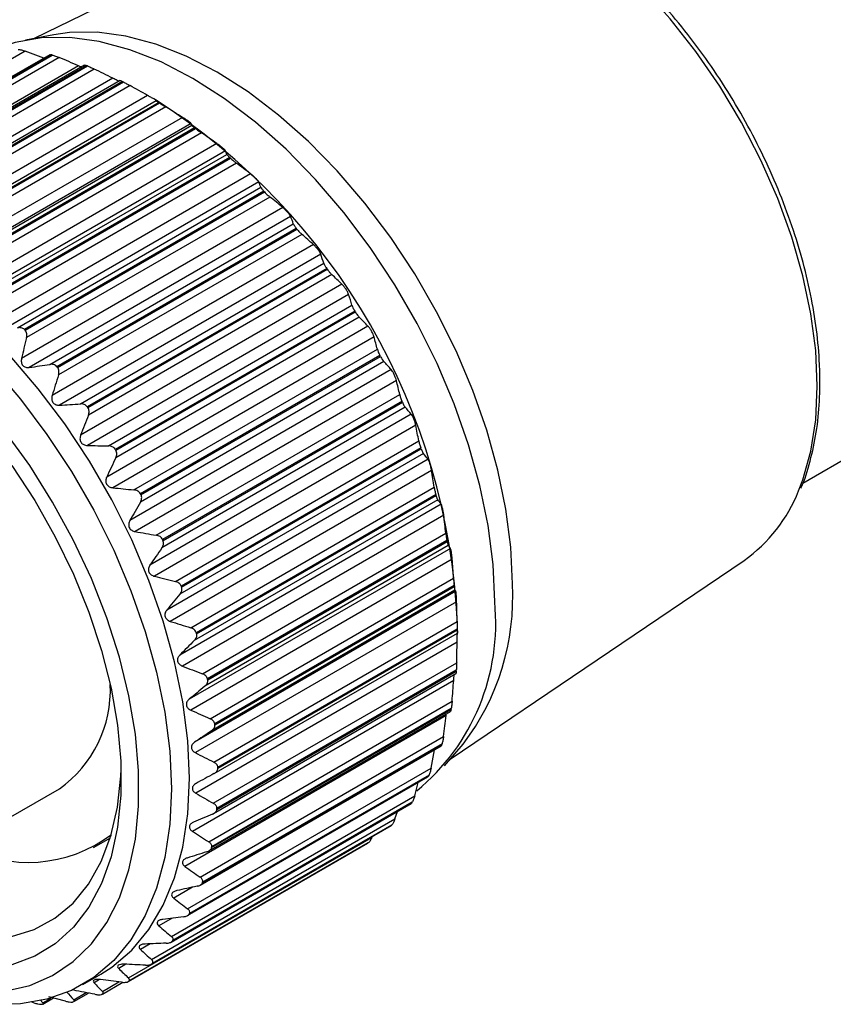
# Model space of a CAD drawing. Header units: millimetres. Extents: x 13 to 546, y 13 to 419.
# Tile 16 of 19: x 400 to 423, y 295 to 323. Entities that reach past the tile are written whole.
import ezdxf

# ---------------------------------------------------------------- set-up
doc = ezdxf.new("R2010")
doc.units = ezdxf.units.MM
doc.header["$LTSCALE"] = 2

msp = doc.modelspace()

# ---------------------------------------------------------------- linework, layer by layer
for p, q in [((409.626, 327.013), (400.413, 322.529)), ((400.978, 322.635), (400.161, 322.481)), ((400.149, 322.16), (393.118, 318.1)), ((400.856, 322.058), (393.898, 318.041)), ((400.91, 322.054), (393.994, 318.062)), ((394.015, 318.057), (400.93, 322.049)), ((400.689, 321.962), (400.149, 322.16)), ((401.131, 321.977), (394.1, 317.918)), ((401.691, 321.736), (394.143, 317.378)), ((401.864, 321.759), (394.882, 317.728)), ((401.926, 321.742), (395.01, 317.75)), ((395.031, 317.742), (401.947, 321.734)), ((402.145, 321.645), (395.113, 317.586)), ((402.681, 321.379), (395.133, 317.021)), ((402.893, 321.315), (395.886, 317.27)), ((402.962, 321.282), (396.047, 317.29)), ((396.068, 317.279), (402.984, 321.271)), ((403.177, 321.167), (396.145, 317.108)), ((403.686, 320.881), (396.138, 316.524)), ((396.897, 316.674), (403.929, 320.733)), ((404.006, 320.681), (397.09, 316.689)), ((397.112, 316.675), (404.027, 320.667)), ((403.91, 320.753), (403.864, 320.78)), ((404.213, 320.55), (397.182, 316.491)), ((404.692, 320.25), (397.145, 315.893)), ((404.941, 320.074), (397.393, 315.717)), ((397.929, 315.96), (404.961, 320.02)), ((405.043, 319.947), (398.127, 315.954)), ((398.148, 315.938), (405.064, 319.93)), ((405.241, 319.801), (398.21, 315.742)), ((405.687, 319.494), (398.14, 315.137)), ((405.931, 319.288), (398.383, 314.931)), ((398.943, 315.122), (405.974, 319.182)), ((406.059, 319.088), (399.144, 315.096)), ((399.164, 315.077), (406.08, 319.069)), ((406.248, 318.931), (399.216, 314.872)), ((406.658, 318.622), (399.11, 314.264)), ((406.893, 318.389), (399.346, 314.031)), ((399.925, 314.171), (406.956, 318.23)), ((407.042, 318.117), (400.127, 314.125)), ((400.147, 314.104), (407.062, 318.096)), ((407.219, 317.95), (400.187, 313.891)), ((407.591, 317.645), (400.044, 313.288)), ((407.816, 317.388), (400.268, 313.031)), ((400.862, 313.118), (407.894, 317.177)), ((407.979, 317.046), (401.064, 313.053)), ((401.083, 313.03), (407.998, 317.023)), ((408.142, 316.872), (401.11, 312.813)), ((408.475, 316.577), (400.928, 312.22)), ((408.686, 316.3), (401.138, 311.942)), ((401.743, 311.978), (408.775, 316.037)), ((408.858, 315.888), (401.942, 311.896)), ((401.96, 311.871), (408.875, 315.864)), ((409.005, 315.711), (401.974, 311.652)), ((409.299, 315.431), (401.751, 311.074)), ((409.492, 315.137), (401.945, 310.78)), ((402.556, 310.766), (409.588, 314.825)), ((409.667, 314.66), (402.751, 310.667)), ((402.767, 310.642), (409.682, 314.634)), ((409.797, 314.481), (402.766, 310.422)), ((410.05, 314.223), (402.503, 309.866)), ((410.225, 313.915), (402.677, 309.558)), ((403.29, 309.496), (410.322, 313.556)), ((410.395, 313.376), (403.479, 309.384)), ((403.493, 309.357), (410.409, 313.349)), ((410.721, 312.968), (403.173, 308.61)), ((410.508, 313.199), (403.477, 309.14)), ((422.606, 309.694), (428.315, 312.99)), ((410.874, 312.651), (403.326, 308.294)), ((403.936, 308.187), (410.968, 312.246)), ((411.129, 311.882), (404.097, 307.822)), ((411.033, 312.054), (404.117, 308.062)), ((404.13, 308.035), (411.045, 312.027)), ((411.301, 311.682), (403.754, 307.325)), ((411.43, 311.36), (403.883, 307.003)), ((404.486, 306.854), (411.517, 310.913)), ((411.573, 310.712), (404.657, 306.719)), ((404.667, 306.692), (411.583, 310.684)), ((411.784, 310.382), (404.236, 306.025)), ((411.65, 310.546), (404.619, 306.486)), ((411.888, 310.059), (404.34, 305.702)), ((404.931, 305.516), (411.963, 309.575)), ((412.007, 309.365), (405.092, 305.373)), ((405.1, 305.345), (412.015, 309.337)), ((412.163, 309.085), (404.615, 304.728)), ((412.066, 309.209), (405.034, 305.149)), ((412.24, 308.766), (404.692, 304.409)), ((405.267, 304.189), (412.298, 308.248)), ((412.433, 307.809), (404.885, 303.452)), ((412.371, 307.888), (405.339, 303.829)), ((412.331, 308.033), (405.416, 304.04)), ((405.421, 304.013), (412.336, 308.006)), ((412.482, 307.497), (404.935, 303.14)), ((412.423, 301.725), (420.914, 307.46)), ((405.489, 302.891), (412.52, 306.951)), ((412.539, 306.732), (405.624, 302.739)), ((405.627, 302.713), (412.543, 306.705)), ((412.59, 306.569), (405.042, 302.212)), ((412.561, 306.601), (405.529, 302.542)), ((412.611, 306.269), (405.064, 301.912)), ((405.594, 301.64), (412.625, 305.699)), ((412.634, 305.373), (412.634, 305.64)), ((405.608, 301.31), (412.634, 305.365)), ((412.63, 305.479), (405.714, 301.487)), ((405.715, 301.462), (412.631, 305.454)), ((412.633, 305.373), (412.633, 305.365)), ((412.626, 305.097), (405.078, 300.74)), ((405.58, 300.45), (412.612, 304.509)), ((405.591, 300.153), (412.591, 304.195)), ((405.684, 300.275), (412.6, 304.267)), ((412.601, 304.291), (405.686, 300.299)), ((412.526, 303.998), (404.978, 299.64)), ((405.449, 299.338), (412.48, 303.397)), ((412.312, 302.984), (404.764, 298.627)), ((405.456, 299.076), (412.432, 303.103)), ((405.534, 299.169), (412.45, 303.161)), ((412.454, 303.183), (405.539, 299.191)), ((412.312, 302.984), (412.319, 303.038)), ((405.201, 298.319), (412.233, 302.378)), ((405.268, 298.158), (412.183, 302.15)), ((412.19, 302.17), (405.275, 298.177)), ((412.256, 301.53), (412.798, 302.16)), ((405.205, 298.09), (412.16, 302.105)), ((411.872, 301.464), (411.973, 301.997)), ((404.84, 297.405), (411.872, 301.464)), ((404.84, 297.209), (411.78, 301.215)), ((404.888, 297.254), (411.804, 301.247)), ((411.813, 301.264), (404.897, 297.272)), ((411.402, 300.667), (411.5, 301.054)), ((396.181, 298.007), (401.138, 300.869)), ((404.368, 296.444), (411.295, 300.443)), ((404.371, 296.608), (411.402, 300.667)), ((404.4, 296.471), (411.316, 300.463)), ((411.327, 300.478), (404.411, 296.486)), ((411.316, 300.463), (411.294, 300.444)), ((410.83, 299.998), (410.901, 300.216)), ((403.799, 295.939), (410.83, 299.998)), ((403.792, 295.805), (410.714, 299.801)), ((403.81, 295.818), (410.726, 299.81)), ((410.739, 299.822), (403.823, 295.83)), ((410.726, 299.81), (410.713, 299.803)), ((402.118, 299.171), (402.611, 299.456)), ((403.126, 295.303), (410.041, 299.295)), ((403.132, 295.407), (410.164, 299.466)), ((410.056, 299.304), (403.141, 295.312)), ((410.164, 299.466), (410.173, 299.489)), ((404.985, 298.029), (404.439, 297.714)), ((404.391, 297.132), (404.008, 296.911)), ((403.756, 296.393), (403.475, 296.231)), ((403.06, 295.803), (402.849, 295.682)), ((401.815, 295.221), (402.335, 295.521)), ((402.294, 295.361), (402.137, 295.27)), ((402.379, 295.018), (402.858, 295.295)), ((402.383, 294.945), (402.971, 295.284)), ((400.583, 294.774), (400.655, 294.689)), ((400.655, 294.689), (400.898, 294.829)), ((400.658, 294.654), (400.964, 294.83)), ((401.31, 294.738), (400.832, 294.865)), ((401.55, 294.778), (401.91, 294.985)), ((401.554, 294.725), (401.981, 294.972)), ((400.4, 294.692), (400.32, 294.718))]:
    msp.add_line(p, q)
at = {"flags": 128}
for points in [[(422.488, 309.467), (422.61, 309.788), (422.842, 310.617), (422.982, 311.521), (423.029, 312.492), (422.982, 313.516), (422.842, 314.583), (422.61, 315.679), (422.29, 316.792), (421.885, 317.908), (421.4, 319.015), (420.84, 320.1), (420.212, 321.149), (419.523, 322.151), (418.782, 323.094), (417.997, 323.967), (417.177, 324.759), (416.332, 325.461), (415.472, 326.066), (414.607, 326.565), (413.747, 326.953), (412.903, 327.226), (412.139, 327.374)], [(414.221, 306.785), (414.175, 307.842), (414.035, 308.94), (413.804, 310.069), (413.484, 311.216), (413.079, 312.369), (412.593, 313.514), (412.031, 314.639), (411.4, 315.732), (410.706, 316.782), (409.958, 317.775), (409.162, 318.702), (408.329, 319.553), (407.467, 320.317), (406.585, 320.987), (405.694, 321.556), (404.802, 322.016), (403.921, 322.364), (403.059, 322.595), (402.225, 322.707), (401.43, 322.698), (400.978, 322.635)], [(413.712, 306.263), (413.665, 307.344), (413.522, 308.468), (413.285, 309.623), (412.958, 310.797), (412.543, 311.976), (412.046, 313.148), (411.471, 314.299), (410.825, 315.418), (410.116, 316.491), (409.35, 317.508), (408.536, 318.456), (407.683, 319.327), (406.801, 320.109), (405.899, 320.795), (404.987, 321.376), (404.075, 321.848), (403.172, 322.203), (402.29, 322.44), (401.438, 322.554), (400.624, 322.545), (399.858, 322.413), (399.235, 322.198)], [(402.335, 295.521), (402.65, 295.722), (403.225, 296.21), (403.722, 296.807), (404.137, 297.508), (404.464, 298.303), (404.701, 299.186), (404.843, 300.145), (404.891, 301.171), (404.843, 302.251), (404.701, 303.376), (404.464, 304.531), (404.137, 305.704), (403.722, 306.883), (403.225, 308.055), (402.65, 309.207), (402.004, 310.325), (401.294, 311.399), (400.528, 312.415), (399.715, 313.364)], [(399.195, 313.064), (400.009, 312.115), (400.775, 311.099), (401.484, 310.025), (402.13, 308.907), (402.705, 307.755), (403.202, 306.583), (403.617, 305.404), (403.944, 304.231), (404.181, 303.076), (404.324, 301.951), (404.371, 300.871), (404.324, 299.845), (404.181, 298.886), (403.944, 298.003), (403.617, 297.208), (403.202, 296.507), (402.705, 295.91), (402.13, 295.422), (401.484, 295.049), (400.775, 294.795), (400.009, 294.663), (399.195, 294.654)], [(399.56, 295.024), (400.279, 295.193), (400.941, 295.479), (401.537, 295.881), (402.061, 296.393), (402.508, 297.01), (402.871, 297.725), (403.147, 298.529), (403.333, 299.414), (403.426, 300.37), (403.426, 301.385), (403.333, 302.448), (403.147, 303.548), (402.871, 304.671), (402.508, 305.805), (402.061, 306.937), (401.537, 308.055), (400.941, 309.145), (400.279, 310.196), (399.56, 311.194)], [(399.765, 310.196), (400.423, 309.189), (401.018, 308.14), (401.542, 307.06), (401.989, 305.963), (402.353, 304.862), (402.63, 303.77), (402.816, 302.701), (402.91, 301.668), (402.91, 300.683), (402.816, 299.758), (402.63, 298.904), (402.353, 298.132), (401.989, 297.452), (401.542, 296.87), (401.018, 296.396), (400.423, 296.033), (399.765, 295.787)], [(395.313, 297.707), (395.854, 297.389), (396.681, 296.993), (397.496, 296.714), (398.286, 296.554), (399.041, 296.516), (399.753, 296.601), (400.411, 296.807), (401.006, 297.132), (401.532, 297.571), (401.981, 298.119), (402.348, 298.768), (402.627, 299.51), (402.815, 300.336), (402.91, 301.235), (402.918, 301.444)]]:
    msp.add_lwpolyline(points, dxfattribs=at)
for centre, radius, start, end in [((399.16, 314.664), 7.595, 76.5209, 76.6808), ((398.671, 313.087), 9.246, 69.251, 69.3912), ((397.894, 311.342), 11.157, 62.8595, 62.9832), ((393.74, 304.807), 18.913, 2.5246, 57.47), ((396.853, 309.539), 13.241, 57.1908, 57.3012), ((395.615, 307.794), 15.381, 52.0983, 52.1982), ((394.284, 306.217), 17.445, 47.4533, 47.5451), ((392.985, 304.901), 19.294, 43.1462, 43.2321), ((391.856, 303.911), 20.796, 39.0839, 39.1656), ((391.026, 303.279), 21.839, 35.1856, 35.2646), ((390.606, 302.999), 22.344, 31.3789, 31.4567), ((386.069, 300.909), 19.294, 43.1462, 43.2321), ((390.671, 303.032), 22.272, 27.5963, 27.6743), ((384.94, 299.919), 20.796, 39.0839, 39.1656), ((384.111, 299.287), 21.839, 35.1856, 35.2646), ((391.252, 303.309), 21.628, 23.7717, 23.8513), ((383.691, 299.007), 22.344, 31.3789, 31.4567), ((392.335, 303.74), 20.462, 19.8366, 19.9192), ((383.755, 299.04), 22.272, 27.5963, 27.6743), ((393.858, 304.228), 18.862, 15.7168, 15.804), ((418.347, 311.094), 4.449, 305.2405, 338.5589), ((384.336, 299.317), 21.628, 23.7717, 23.8513), ((395.72, 304.677), 16.947, 11.3286, 11.4222), ((385.42, 299.748), 20.462, 19.8366, 19.9192), ((397.79, 305.005), 14.85, 6.5746, 6.6769), ((407.258, 306.397), 6.974, 322.5919, 3.1964), ((407.46, 305.651), 6.282, 309.5461, 5.5918), ((386.943, 300.236), 18.862, 15.7168, 15.804), ((399.922, 305.156), 12.713, 1.3405, 1.4539), ((401.97, 305.105), 10.662, 355.4924, 355.6199), ((399.117, 303.717), 3.492, 305.3482, 2.6385), ((388.805, 300.684), 16.947, 11.3286, 11.4222), ((403.807, 304.86), 8.809, 348.8797, 349.0245), ((390.874, 301.013), 14.85, 6.5746, 6.6769), ((405.332, 304.463), 7.232, 341.3481, 341.5133), ((393.006, 301.164), 12.713, 1.3405, 1.4539), ((406.486, 303.983), 5.981, 332.772, 332.9595), ((407.255, 303.511), 5.077, 323.1148, 323.324), ((395.055, 301.113), 10.662, 355.4924, 355.6199), ((407.669, 303.144), 4.523, 312.5084, 312.7343), ((400.245, 302.698), 3.954, 240.8954, 307.2625), ((407.801, 302.979), 4.311, 301.3056, 301.5388), ((396.891, 300.868), 8.809, 348.8797, 349.0245), ((398.416, 300.47), 7.232, 341.3481, 341.5133), ((399.57, 299.991), 5.981, 332.772, 332.9595), ((400.339, 299.519), 5.077, 323.1148, 323.324), ((400.754, 299.152), 4.523, 312.5084, 312.7343), ((400.886, 298.987), 4.311, 301.3056, 301.5388), ((400.836, 299.103), 4.438, 290.0366, 290.2654), ((400.666, 300.368), 5.721, 269.3575, 269.5506), ((400.722, 299.556), 4.905, 279.2531, 279.4671)]:
    msp.add_arc(centre, radius, start, end)
for points, knots in [([(423.105, 312.607), (423.102, 312.776), (423.095, 313.267), (423.018, 314.111), (422.847, 315.142), (422.593, 316.193), (422.26, 317.253), (421.851, 318.311), (421.371, 319.356), (420.825, 320.378), (420.219, 321.365), (419.559, 322.308), (418.852, 323.197), (418.104, 324.022), (417.324, 324.775), (416.519, 325.448), (415.697, 326.034), (414.867, 326.526), (414.036, 326.92), (413.216, 327.2), (412.616, 327.354), (412.3, 327.378), (412.244, 327.383)], [0, 0, 0, 0, 0.028148, 0.081529, 0.134895, 0.188232, 0.241539, 0.29482, 0.348083, 0.401336, 0.454587, 0.507844, 0.561114, 0.614406, 0.667729, 0.721091, 0.774498, 0.827951, 0.881444, 0.934948, 0.9884, 1, 1, 1, 1]), ([(399.947, 322.213), (399.972, 322.211), (400.005, 322.204), (400.076, 322.185), (400.113, 322.173), (400.149, 322.16)], [0, 0, 0, 0, 0.5, 0.5, 1, 1, 1, 1]), ([(400.857, 322.058), (400.861, 322.059), (400.869, 322.062), (400.896, 322.057), (400.91, 322.054)], [0, 0, 0, 0, 0.483379, 1, 1, 1, 1]), ([(400.93, 322.049), (400.956, 322.043), (400.99, 322.032), (401.06, 322.007), (401.096, 321.992), (401.131, 321.977)], [0, 0, 0, 0, 0.5, 0.5, 1, 1, 1, 1]), ([(401.768, 321.703), (401.766, 321.704), (401.741, 321.713), (401.715, 321.725), (401.691, 321.736)], [0, 0, 0, 0, 0.051323, 1, 1, 1, 1]), ([(401.865, 321.757), (401.865, 321.757), (401.865, 321.76), (401.883, 321.757), (401.912, 321.747), (401.926, 321.742)], [0, 0, 0, 0, 0.1465172, 0.5874822, 1, 1, 1, 1]), ([(401.947, 321.734), (401.974, 321.724), (402.007, 321.709), (402.076, 321.678), (402.111, 321.662), (402.145, 321.645)], [0, 0, 0, 0, 0.5, 0.5, 1, 1, 1, 1]), ([(402.856, 321.294), (402.856, 321.294), (402.843, 321.3), (402.806, 321.317), (402.746, 321.346), (402.704, 321.367), (402.681, 321.379)], [0, 0, 0, 0, 0.0105191, 0.30638, 0.6087173, 1, 1, 1, 1]), ([(402.894, 321.313), (402.895, 321.313), (402.895, 321.314), (402.918, 321.304), (402.948, 321.289), (402.962, 321.282)], [0, 0, 0, 0, 0.293694, 0.658618, 1, 1, 1, 1]), ([(402.984, 321.271), (403.011, 321.257), (403.044, 321.24), (403.111, 321.203), (403.145, 321.185), (403.177, 321.167)], [0, 0, 0, 0, 0.5, 0.5, 1, 1, 1, 1]), ([(403.936, 320.737), (403.936, 320.737), (403.931, 320.74), (403.908, 320.754), (403.889, 320.765), (403.839, 320.794), (403.808, 320.812), (403.746, 320.847), (403.715, 320.865), (403.686, 320.881)], [0, 0, 0, 0, 0.25, 0.25, 0.5, 0.5, 0.75, 0.75, 1, 1, 1, 1]), ([(403.929, 320.733), (403.928, 320.733), (403.933, 320.729), (403.958, 320.712), (403.978, 320.699), (404.006, 320.681)], [0, 0, 0, 0, 0.5, 0.5, 1, 1, 1, 1]), ([(404.027, 320.667), (404.055, 320.65), (404.087, 320.629), (404.152, 320.588), (404.184, 320.568), (404.213, 320.55)], [0, 0, 0, 0, 0.5, 0.5, 1, 1, 1, 1]), ([(404.941, 320.074), (404.939, 320.077), (404.933, 320.083), (404.908, 320.104), (404.888, 320.119), (404.838, 320.154), (404.808, 320.175), (404.749, 320.214), (404.72, 320.233), (404.692, 320.25)], [0, 0, 0, 0, 0.25, 0.25, 0.5, 0.5, 0.75, 0.75, 1, 1, 1, 1]), ([(404.961, 320.02), (404.962, 320.016), (404.968, 320.009), (404.995, 319.985), (405.016, 319.968), (405.043, 319.947)], [0, 0, 0, 0, 0.5, 0.5, 1, 1, 1, 1]), ([(405.064, 319.93), (405.091, 319.909), (405.122, 319.886), (405.184, 319.841), (405.214, 319.82), (405.241, 319.801)], [0, 0, 0, 0, 0.5, 0.5, 1, 1, 1, 1]), ([(405.931, 319.288), (405.928, 319.294), (405.921, 319.303), (405.894, 319.331), (405.875, 319.349), (405.826, 319.39), (405.797, 319.413), (405.74, 319.456), (405.713, 319.476), (405.687, 319.494)], [0, 0, 0, 0, 0.25, 0.25, 0.5, 0.5, 0.75, 0.75, 1, 1, 1, 1]), ([(405.974, 319.182), (405.977, 319.175), (405.984, 319.164), (406.012, 319.133), (406.033, 319.112), (406.059, 319.088)], [0, 0, 0, 0, 0.5, 0.5, 1, 1, 1, 1]), ([(406.08, 319.069), (406.106, 319.045), (406.136, 319.019), (406.194, 318.972), (406.222, 318.95), (406.248, 318.931)], [0, 0, 0, 0, 0.5, 0.5, 1, 1, 1, 1]), ([(406.893, 318.389), (406.889, 318.398), (406.881, 318.41), (406.854, 318.444), (406.835, 318.466), (406.787, 318.512), (406.76, 318.537), (406.707, 318.583), (406.681, 318.604), (406.658, 318.622)], [0, 0, 0, 0, 0.25, 0.25, 0.5, 0.5, 0.75, 0.75, 1, 1, 1, 1]), ([(406.956, 318.23), (406.96, 318.22), (406.968, 318.206), (406.997, 318.168), (407.017, 318.144), (407.042, 318.117)], [0, 0, 0, 0, 0.5, 0.5, 1, 1, 1, 1]), ([(407.062, 318.096), (407.087, 318.069), (407.116, 318.041), (407.17, 317.991), (407.195, 317.969), (407.219, 317.95)], [0, 0, 0, 0, 0.5, 0.5, 1, 1, 1, 1]), ([(407.816, 317.388), (407.811, 317.4), (407.802, 317.416), (407.775, 317.456), (407.756, 317.48), (407.711, 317.532), (407.685, 317.559), (407.636, 317.606), (407.613, 317.627), (407.591, 317.645)], [0, 0, 0, 0, 0.25, 0.25, 0.5, 0.5, 0.75, 0.75, 1, 1, 1, 1]), ([(407.894, 317.177), (407.898, 317.164), (407.907, 317.147), (407.936, 317.102), (407.956, 317.075), (407.979, 317.046)], [0, 0, 0, 0, 0.5, 0.5, 1, 1, 1, 1]), ([(407.998, 317.023), (408.022, 316.993), (408.048, 316.964), (408.098, 316.912), (408.121, 316.891), (408.142, 316.872)], [0, 0, 0, 0, 0.5, 0.5, 1, 1, 1, 1]), ([(408.686, 316.3), (408.68, 316.315), (408.671, 316.333), (408.645, 316.379), (408.627, 316.406), (408.584, 316.462), (408.56, 316.49), (408.516, 316.539), (408.494, 316.56), (408.475, 316.577)], [0, 0, 0, 0, 0.25, 0.25, 0.5, 0.5, 0.75, 0.75, 1, 1, 1, 1]), ([(408.775, 316.037), (408.78, 316.021), (408.789, 316), (408.817, 315.95), (408.836, 315.92), (408.858, 315.888)], [0, 0, 0, 0, 0.5, 0.5, 1, 1, 1, 1]), ([(408.875, 315.864), (408.897, 315.832), (408.921, 315.802), (408.966, 315.75), (408.987, 315.728), (409.005, 315.711)], [0, 0, 0, 0, 0.5, 0.5, 1, 1, 1, 1]), ([(409.492, 315.137), (409.486, 315.155), (409.478, 315.177), (409.452, 315.228), (409.435, 315.257), (409.396, 315.316), (409.374, 315.346), (409.334, 315.395), (409.315, 315.415), (409.299, 315.431)], [0, 0, 0, 0, 0.25, 0.25, 0.5, 0.5, 0.75, 0.75, 1, 1, 1, 1]), ([(409.588, 314.825), (409.593, 314.805), (409.602, 314.782), (409.629, 314.725), (409.646, 314.693), (409.667, 314.66)], [0, 0, 0, 0, 0.5, 0.5, 1, 1, 1, 1]), ([(409.682, 314.634), (409.703, 314.601), (409.724, 314.57), (409.764, 314.518), (409.782, 314.497), (409.797, 314.481)], [0, 0, 0, 0, 0.5, 0.5, 1, 1, 1, 1]), ([(400.127, 314.125), (400.102, 314.152), (400.068, 314.168), (399.997, 314.182), (399.961, 314.18), (399.925, 314.171)], [0, 0, 0, 0, 0.5, 0.5, 1, 1, 1, 1]), ([(400.187, 313.891), (400.196, 313.929), (400.199, 313.967), (400.187, 314.042), (400.172, 314.077), (400.147, 314.104)], [0, 0, 0, 0, 0.5, 0.5, 1, 1, 1, 1]), ([(410.225, 313.915), (410.219, 313.936), (410.21, 313.961), (410.186, 314.017), (410.171, 314.048), (410.136, 314.11), (410.117, 314.14), (410.081, 314.188), (410.065, 314.208), (410.05, 314.223)], [0, 0, 0, 0, 0.25, 0.25, 0.5, 0.5, 0.75, 0.75, 1, 1, 1, 1]), ([(410.322, 313.556), (410.328, 313.533), (410.336, 313.507), (410.361, 313.445), (410.377, 313.41), (410.395, 313.376)], [0, 0, 0, 0, 0.5, 0.5, 1, 1, 1, 1]), ([(400.044, 313.288), (400.035, 313.253), (400.033, 313.217), (400.044, 313.148), (400.057, 313.115), (400.103, 313.063), (400.133, 313.045), (400.199, 313.027), (400.234, 313.026), (400.268, 313.031)], [0, 0, 0, 0, 0.25, 0.25, 0.5, 0.5, 0.75, 0.75, 1, 1, 1, 1]), ([(410.409, 313.349), (410.427, 313.315), (410.445, 313.284), (410.48, 313.233), (410.495, 313.213), (410.508, 313.199)], [0, 0, 0, 0, 0.5, 0.5, 1, 1, 1, 1]), ([(401.064, 313.053), (401.04, 313.083), (401.007, 313.103), (400.936, 313.123), (400.899, 313.124), (400.862, 313.118)], [0, 0, 0, 0, 0.5, 0.5, 1, 1, 1, 1]), ([(401.11, 312.813), (401.122, 312.85), (401.127, 312.889), (401.12, 312.964), (401.106, 313.001), (401.083, 313.03)], [0, 0, 0, 0, 0.5, 0.5, 1, 1, 1, 1]), ([(410.874, 312.651), (410.868, 312.674), (410.86, 312.701), (410.838, 312.761), (410.824, 312.795), (410.794, 312.858), (410.777, 312.888), (410.747, 312.936), (410.733, 312.954), (410.721, 312.968)], [0, 0, 0, 0, 0.25, 0.25, 0.5, 0.5, 0.75, 0.75, 1, 1, 1, 1]), ([(422.555, 309.549), (422.557, 309.554), (422.673, 309.787), (422.829, 310.322), (423.013, 311.152), (423.094, 311.926), (423.102, 312.424), (423.105, 312.607)], [0, 0, 0, 0, 0.005125, 0.281588, 0.559493, 0.838294, 1, 1, 1, 1]), ([(400.928, 312.22), (400.917, 312.186), (400.912, 312.15), (400.919, 312.079), (400.931, 312.045), (400.973, 311.989), (401.003, 311.968), (401.068, 311.944), (401.103, 311.94), (401.138, 311.942)], [0, 0, 0, 0, 0.25, 0.25, 0.5, 0.5, 0.75, 0.75, 1, 1, 1, 1]), ([(410.968, 312.246), (410.973, 312.221), (410.981, 312.192), (411.003, 312.126), (411.017, 312.089), (411.033, 312.054)], [0, 0, 0, 0, 0.5, 0.5, 1, 1, 1, 1]), ([(401.942, 311.896), (401.92, 311.927), (401.889, 311.95), (401.818, 311.976), (401.781, 311.981), (401.743, 311.978)], [0, 0, 0, 0, 0.5, 0.5, 1, 1, 1, 1]), ([(401.974, 311.652), (401.988, 311.688), (401.996, 311.726), (401.993, 311.802), (401.982, 311.84), (401.96, 311.871)], [0, 0, 0, 0, 0.5, 0.5, 1, 1, 1, 1]), ([(411.045, 312.027), (411.06, 311.992), (411.076, 311.961), (411.105, 311.912), (411.118, 311.894), (411.129, 311.882)], [0, 0, 0, 0, 0.5, 0.5, 1, 1, 1, 1]), ([(411.43, 311.36), (411.425, 311.386), (411.418, 311.415), (411.399, 311.479), (411.387, 311.513), (411.361, 311.578), (411.347, 311.607), (411.322, 311.653), (411.311, 311.67), (411.301, 311.682)], [0, 0, 0, 0, 0.25, 0.25, 0.5, 0.5, 0.75, 0.75, 1, 1, 1, 1]), ([(401.751, 311.074), (401.738, 311.041), (401.731, 311.006), (401.733, 310.935), (401.743, 310.899), (401.782, 310.84), (401.81, 310.817), (401.874, 310.787), (401.909, 310.781), (401.945, 310.78)], [0, 0, 0, 0, 0.25, 0.25, 0.5, 0.5, 0.75, 0.75, 1, 1, 1, 1]), ([(402.751, 310.667), (402.731, 310.7), (402.7, 310.726), (402.632, 310.758), (402.594, 310.765), (402.556, 310.766)], [0, 0, 0, 0, 0.5, 0.5, 1, 1, 1, 1]), ([(411.517, 310.913), (411.522, 310.886), (411.529, 310.854), (411.548, 310.785), (411.56, 310.747), (411.573, 310.712)], [0, 0, 0, 0, 0.5, 0.5, 1, 1, 1, 1]), ([(411.583, 310.684), (411.596, 310.648), (411.609, 310.618), (411.632, 310.571), (411.642, 310.556), (411.65, 310.546)], [0, 0, 0, 0, 0.5, 0.5, 1, 1, 1, 1]), ([(402.766, 310.422), (402.782, 310.456), (402.793, 310.494), (402.796, 310.57), (402.787, 310.608), (402.767, 310.642)], [0, 0, 0, 0, 0.5, 0.5, 1, 1, 1, 1]), ([(411.888, 310.059), (411.883, 310.087), (411.877, 310.118), (411.862, 310.185), (411.852, 310.221), (411.831, 310.286), (411.82, 310.314), (411.8, 310.357), (411.792, 310.372), (411.784, 310.382)], [0, 0, 0, 0, 0.25, 0.25, 0.5, 0.5, 0.75, 0.75, 1, 1, 1, 1]), ([(402.503, 309.866), (402.488, 309.834), (402.478, 309.799), (402.475, 309.729), (402.483, 309.693), (402.517, 309.631), (402.545, 309.605), (402.607, 309.571), (402.642, 309.562), (402.677, 309.558)], [0, 0, 0, 0, 0.25, 0.25, 0.5, 0.5, 0.75, 0.75, 1, 1, 1, 1]), ([(411.963, 309.575), (411.967, 309.545), (411.973, 309.511), (411.988, 309.439), (411.997, 309.4), (412.007, 309.365)], [0, 0, 0, 0, 0.5, 0.5, 1, 1, 1, 1]), ([(403.479, 309.384), (403.461, 309.418), (403.433, 309.445), (403.366, 309.483), (403.328, 309.493), (403.29, 309.496)], [0, 0, 0, 0, 0.5, 0.5, 1, 1, 1, 1]), ([(403.477, 309.14), (403.496, 309.173), (403.509, 309.209), (403.517, 309.284), (403.511, 309.323), (403.493, 309.357)], [0, 0, 0, 0, 0.5, 0.5, 1, 1, 1, 1]), ([(412.015, 309.337), (412.025, 309.302), (412.035, 309.273), (412.052, 309.23), (412.06, 309.216), (412.066, 309.209)], [0, 0, 0, 0, 0.5, 0.5, 1, 1, 1, 1]), ([(412.24, 308.766), (412.236, 308.796), (412.232, 308.829), (412.22, 308.898), (412.213, 308.934), (412.197, 308.998), (412.189, 309.025), (412.175, 309.065), (412.168, 309.078), (412.163, 309.085)], [0, 0, 0, 0, 0.25, 0.25, 0.5, 0.5, 0.75, 0.75, 1, 1, 1, 1]), ([(403.173, 308.61), (403.156, 308.58), (403.144, 308.547), (403.136, 308.477), (403.14, 308.441), (403.171, 308.377), (403.197, 308.35), (403.257, 308.312), (403.291, 308.3), (403.326, 308.294)], [0, 0, 0, 0, 0.25, 0.25, 0.5, 0.5, 0.75, 0.75, 1, 1, 1, 1]), ([(404.117, 308.062), (404.102, 308.097), (404.075, 308.126), (404.011, 308.168), (403.974, 308.18), (403.936, 308.187)], [0, 0, 0, 0, 0.5, 0.5, 1, 1, 1, 1]), ([(412.298, 308.248), (412.302, 308.216), (412.306, 308.181), (412.317, 308.106), (412.324, 308.067), (412.331, 308.033)], [0, 0, 0, 0, 0.5, 0.5, 1, 1, 1, 1]), ([(404.097, 307.822), (404.118, 307.853), (404.134, 307.888), (404.148, 307.961), (404.145, 308), (404.13, 308.035)], [0, 0, 0, 0, 0.5, 0.5, 1, 1, 1, 1]), ([(412.336, 308.006), (412.343, 307.971), (412.35, 307.943), (412.362, 307.904), (412.367, 307.893), (412.371, 307.888)], [0, 0, 0, 0, 0.5, 0.5, 1, 1, 1, 1]), ([(412.482, 307.497), (412.48, 307.529), (412.477, 307.563), (412.469, 307.633), (412.464, 307.669), (412.454, 307.732), (412.449, 307.758), (412.44, 307.794), (412.436, 307.804), (412.433, 307.809)], [0, 0, 0, 0, 0.25, 0.25, 0.5, 0.5, 0.75, 0.75, 1, 1, 1, 1]), ([(403.754, 307.325), (403.734, 307.296), (403.719, 307.264), (403.706, 307.196), (403.708, 307.161), (403.734, 307.096), (403.758, 307.068), (403.815, 307.026), (403.848, 307.012), (403.883, 307.003)], [0, 0, 0, 0, 0.25, 0.25, 0.5, 0.5, 0.75, 0.75, 1, 1, 1, 1]), ([(412.52, 306.951), (412.522, 306.917), (412.525, 306.88), (412.532, 306.804), (412.536, 306.765), (412.539, 306.732)], [0, 0, 0, 0, 0.5, 0.5, 1, 1, 1, 1]), ([(404.657, 306.719), (404.644, 306.755), (404.62, 306.785), (404.559, 306.83), (404.523, 306.845), (404.486, 306.854)], [0, 0, 0, 0, 0.5, 0.5, 1, 1, 1, 1]), ([(404.619, 306.486), (404.642, 306.515), (404.661, 306.547), (404.68, 306.618), (404.68, 306.656), (404.667, 306.692)], [0, 0, 0, 0, 0.5, 0.5, 1, 1, 1, 1]), ([(412.543, 306.705), (412.546, 306.672), (412.55, 306.646), (412.556, 306.612), (412.559, 306.603), (412.561, 306.601)], [0, 0, 0, 0, 0.5, 0.5, 1, 1, 1, 1]), ([(412.611, 306.269), (412.61, 306.302), (412.609, 306.337), (412.606, 306.408), (412.604, 306.443), (412.6, 306.504), (412.597, 306.528), (412.593, 306.559), (412.592, 306.567), (412.59, 306.569)], [0, 0, 0, 0, 0.25, 0.25, 0.5, 0.5, 0.75, 0.75, 1, 1, 1, 1]), ([(404.236, 306.025), (404.214, 305.998), (404.197, 305.968), (404.179, 305.903), (404.178, 305.868), (404.199, 305.803), (404.22, 305.774), (404.274, 305.729), (404.306, 305.713), (404.34, 305.702)], [0, 0, 0, 0, 0.25, 0.25, 0.5, 0.5, 0.75, 0.75, 1, 1, 1, 1]), ([(412.625, 305.699), (412.626, 305.663), (412.627, 305.626), (412.628, 305.549), (412.629, 305.511), (412.63, 305.479)], [0, 0, 0, 0, 0.5, 0.5, 1, 1, 1, 1]), ([(405.092, 305.373), (405.082, 305.408), (405.06, 305.439), (405.002, 305.487), (404.968, 305.504), (404.931, 305.516)], [0, 0, 0, 0, 0.5, 0.5, 1, 1, 1, 1]), ([(405.034, 305.149), (405.06, 305.176), (405.082, 305.206), (405.107, 305.273), (405.11, 305.31), (405.1, 305.345)], [0, 0, 0, 0, 0.5, 0.5, 1, 1, 1, 1]), ([(412.626, 305.097), (412.627, 305.125), (412.627, 305.176), (412.629, 305.252), (412.631, 305.31), (412.632, 305.349), (412.632, 305.36), (412.632, 305.364)], [0, 0, 0, 0, 0.266181, 0.478604, 0.692331, 0.877989, 1, 1, 1, 1]), ([(412.631, 305.454), (412.631, 305.422), (412.632, 305.398), (412.633, 305.369), (412.633, 305.364), (412.633, 305.365)], [0, 0, 0, 0, 0.5, 0.5, 1, 1, 1, 1]), ([(404.615, 304.728), (404.591, 304.704), (404.571, 304.676), (404.548, 304.614), (404.544, 304.581), (404.559, 304.516), (404.578, 304.487), (404.628, 304.44), (404.659, 304.422), (404.692, 304.409)], [0, 0, 0, 0, 0.25, 0.25, 0.5, 0.5, 0.75, 0.75, 1, 1, 1, 1]), ([(412.612, 304.509), (412.611, 304.473), (412.609, 304.434), (412.606, 304.358), (412.604, 304.321), (412.601, 304.291)], [0, 0, 0, 0, 0.5, 0.5, 1, 1, 1, 1]), ([(405.416, 304.04), (405.409, 304.075), (405.389, 304.107), (405.336, 304.157), (405.303, 304.176), (405.267, 304.189)], [0, 0, 0, 0, 0.5, 0.5, 1, 1, 1, 1]), ([(412.526, 303.998), (412.528, 304.026), (412.532, 304.077), (412.537, 304.137), (412.54, 304.161), (412.541, 304.166)], [0, 0, 0, 0, 0.495432, 0.89069, 1, 1, 1, 1]), ([(412.6, 304.267), (412.598, 304.252), (412.595, 304.22), (412.592, 304.197), (412.59, 304.197), (412.589, 304.197)], [0, 0, 0, 0, 0.357959, 0.714301, 1, 1, 1, 1]), ([(405.339, 303.829), (405.368, 303.852), (405.391, 303.88), (405.422, 303.943), (405.428, 303.979), (405.421, 304.013)], [0, 0, 0, 0, 0.5, 0.5, 1, 1, 1, 1]), ([(404.885, 303.452), (404.859, 303.43), (404.837, 303.404), (404.808, 303.347), (404.801, 303.314), (404.811, 303.252), (404.828, 303.222), (404.873, 303.174), (404.903, 303.154), (404.935, 303.14)], [0, 0, 0, 0, 0.25, 0.25, 0.5, 0.5, 0.75, 0.75, 1, 1, 1, 1]), ([(412.48, 303.397), (412.477, 303.36), (412.474, 303.322), (412.465, 303.247), (412.46, 303.211), (412.454, 303.183)], [0, 0, 0, 0, 0.5, 0.5, 1, 1, 1, 1]), ([(412.45, 303.161), (412.447, 303.147), (412.44, 303.119), (412.434, 303.102), (412.431, 303.104), (412.431, 303.105)], [0, 0, 0, 0, 0.436247, 0.870522, 1, 1, 1, 1]), ([(405.624, 302.739), (405.62, 302.773), (405.603, 302.804), (405.554, 302.856), (405.523, 302.876), (405.489, 302.891)], [0, 0, 0, 0, 0.5, 0.5, 1, 1, 1, 1]), ([(405.529, 302.542), (405.56, 302.563), (405.586, 302.588), (405.622, 302.646), (405.631, 302.68), (405.627, 302.713)], [0, 0, 0, 0, 0.5, 0.5, 1, 1, 1, 1]), ([(405.042, 302.212), (405.014, 302.193), (404.99, 302.17), (404.956, 302.117), (404.947, 302.086), (404.951, 302.026), (404.965, 301.997), (405.006, 301.948), (405.033, 301.927), (405.064, 301.912)], [0, 0, 0, 0, 0.25, 0.25, 0.5, 0.5, 0.75, 0.75, 1, 1, 1, 1]), ([(412.183, 302.15), (412.178, 302.137), (412.17, 302.113), (412.162, 302.108), (412.159, 302.106)], [0, 0, 0, 0, 0.551746, 1, 1, 1, 1]), ([(412.233, 302.378), (412.227, 302.34), (412.221, 302.302), (412.207, 302.229), (412.198, 302.195), (412.19, 302.17)], [0, 0, 0, 0, 0.5, 0.5, 1, 1, 1, 1]), ([(405.714, 301.487), (405.714, 301.519), (405.7, 301.55), (405.656, 301.602), (405.627, 301.623), (405.594, 301.64)], [0, 0, 0, 0, 0.5, 0.5, 1, 1, 1, 1]), ([(405.602, 301.306), (405.634, 301.323), (405.662, 301.345), (405.704, 301.398), (405.716, 301.429), (405.715, 301.462)], [0, 0, 0, 0, 0.5, 0.5, 1, 1, 1, 1]), ([(411.872, 301.464), (411.864, 301.426), (411.855, 301.388), (411.835, 301.318), (411.824, 301.286), (411.813, 301.264)], [0, 0, 0, 0, 0.5, 0.5, 1, 1, 1, 1]), ([(405.085, 301.024), (405.056, 301.008), (405.029, 300.988), (404.99, 300.94), (404.978, 300.912), (404.977, 300.855), (404.987, 300.826), (405.024, 300.778), (405.049, 300.757), (405.078, 300.74)], [0, 0, 0, 0, 0.25, 0.25, 0.5, 0.5, 0.75, 0.75, 1, 1, 1, 1]), ([(411.804, 301.247), (411.797, 301.235), (411.788, 301.219), (411.781, 301.217), (411.779, 301.216)], [0, 0, 0, 0, 0.7369649, 1, 1, 1, 1]), ([(405.686, 300.299), (405.688, 300.329), (405.677, 300.359), (405.639, 300.41), (405.611, 300.432), (405.58, 300.45)], [0, 0, 0, 0, 0.5, 0.5, 1, 1, 1, 1]), ([(411.402, 300.667), (411.392, 300.63), (411.381, 300.593), (411.355, 300.526), (411.341, 300.497), (411.327, 300.478)], [0, 0, 0, 0, 0.5, 0.5, 1, 1, 1, 1]), ([(405.556, 300.136), (405.59, 300.151), (405.62, 300.169), (405.666, 300.216), (405.682, 300.245), (405.684, 300.275)], [0, 0, 0, 0, 0.5, 0.5, 1, 1, 1, 1]), ([(405.014, 299.906), (404.982, 299.892), (404.954, 299.875), (404.91, 299.833), (404.895, 299.808), (404.888, 299.754), (404.896, 299.727), (404.928, 299.679), (404.951, 299.658), (404.978, 299.64)], [0, 0, 0, 0, 0.25, 0.25, 0.5, 0.5, 0.75, 0.75, 1, 1, 1, 1]), ([(410.83, 299.998), (410.818, 299.962), (410.804, 299.926), (410.773, 299.864), (410.755, 299.838), (410.739, 299.822)], [0, 0, 0, 0, 0.5, 0.5, 1, 1, 1, 1]), ([(405.539, 299.191), (405.544, 299.219), (405.536, 299.247), (405.503, 299.298), (405.478, 299.32), (405.449, 299.338)], [0, 0, 0, 0, 0.5, 0.5, 1, 1, 1, 1]), ([(410.164, 299.466), (410.149, 299.431), (410.132, 299.397), (410.095, 299.339), (410.075, 299.316), (410.056, 299.304)], [0, 0, 0, 0, 0.5, 0.5, 1, 1, 1, 1]), ([(405.392, 299.048), (405.427, 299.06), (405.46, 299.075), (405.511, 299.116), (405.529, 299.141), (405.534, 299.169)], [0, 0, 0, 0, 0.5, 0.5, 1, 1, 1, 1]), ([(404.827, 298.87), (404.795, 298.86), (404.765, 298.846), (404.717, 298.809), (404.699, 298.787), (404.687, 298.738), (404.691, 298.712), (404.718, 298.666), (404.739, 298.645), (404.764, 298.627)], [0, 0, 0, 0, 0.25, 0.25, 0.5, 0.5, 0.75, 0.75, 1, 1, 1, 1]), ([(405.113, 298.057), (405.149, 298.064), (405.183, 298.076), (405.239, 298.11), (405.259, 298.132), (405.268, 298.158)], [0, 0, 0, 0, 0.5, 0.5, 1, 1, 1, 1]), ([(405.275, 298.177), (405.283, 298.203), (405.278, 298.229), (405.251, 298.278), (405.228, 298.3), (405.201, 298.319)], [0, 0, 0, 0, 0.5, 0.5, 1, 1, 1, 1]), ([(404.53, 297.93), (404.496, 297.923), (404.465, 297.912), (404.413, 297.882), (404.393, 297.863), (404.374, 297.819), (404.376, 297.796), (404.397, 297.752), (404.416, 297.732), (404.439, 297.714)], [0, 0, 0, 0, 0.25, 0.25, 0.5, 0.5, 0.75, 0.75, 1, 1, 1, 1]), ([(404.897, 297.272), (404.908, 297.294), (404.907, 297.318), (404.885, 297.364), (404.865, 297.386), (404.84, 297.405)], [0, 0, 0, 0, 0.5, 0.5, 1, 1, 1, 1]), ([(404.124, 297.099), (404.09, 297.095), (404.057, 297.088), (404.002, 297.064), (403.979, 297.048), (403.956, 297.011), (403.955, 296.989), (403.971, 296.948), (403.987, 296.929), (404.008, 296.911)], [0, 0, 0, 0, 0.25, 0.25, 0.5, 0.5, 0.75, 0.75, 1, 1, 1, 1]), ([(404.722, 297.174), (404.759, 297.178), (404.794, 297.187), (404.853, 297.214), (404.877, 297.232), (404.888, 297.254)], [0, 0, 0, 0, 0.5, 0.5, 1, 1, 1, 1]), ([(404.223, 296.411), (404.261, 296.413), (404.297, 296.418), (404.36, 296.437), (404.386, 296.452), (404.4, 296.471)], [0, 0, 0, 0, 0.5, 0.5, 1, 1, 1, 1]), ([(404.411, 296.486), (404.425, 296.505), (404.427, 296.527), (404.41, 296.569), (404.393, 296.589), (404.371, 296.608)], [0, 0, 0, 0, 0.5, 0.5, 1, 1, 1, 1]), ([(403.616, 296.388), (403.581, 296.387), (403.548, 296.382), (403.489, 296.366), (403.465, 296.353), (403.436, 296.322), (403.433, 296.303), (403.443, 296.266), (403.457, 296.248), (403.475, 296.231)], [0, 0, 0, 0, 0.25, 0.25, 0.5, 0.5, 0.75, 0.75, 1, 1, 1, 1]), ([(403.823, 295.83), (403.84, 295.845), (403.844, 295.864), (403.834, 295.902), (403.819, 295.921), (403.799, 295.939)], [0, 0, 0, 0, 0.5, 0.5, 1, 1, 1, 1]), ([(403.013, 295.805), (402.977, 295.807), (402.943, 295.806), (402.882, 295.796), (402.856, 295.787), (402.822, 295.763), (402.816, 295.747), (402.822, 295.714), (402.833, 295.698), (402.849, 295.682)], [0, 0, 0, 0, 0.25, 0.25, 0.5, 0.5, 0.75, 0.75, 1, 1, 1, 1]), ([(403.625, 295.779), (403.663, 295.778), (403.7, 295.779), (403.766, 295.792), (403.793, 295.802), (403.81, 295.818)], [0, 0, 0, 0, 0.5, 0.5, 1, 1, 1, 1]), ([(402.321, 295.359), (402.285, 295.363), (402.251, 295.365), (402.188, 295.363), (402.16, 295.357), (402.123, 295.34), (402.114, 295.327), (402.114, 295.3), (402.123, 295.285), (402.137, 295.27)], [0, 0, 0, 0, 0.25, 0.25, 0.5, 0.5, 0.75, 0.75, 1, 1, 1, 1]), ([(402.934, 295.286), (402.972, 295.281), (403.009, 295.28), (403.077, 295.285), (403.107, 295.291), (403.126, 295.303)], [0, 0, 0, 0, 0.5, 0.5, 1, 1, 1, 1]), ([(403.141, 295.312), (403.16, 295.324), (403.167, 295.34), (403.162, 295.373), (403.15, 295.39), (403.132, 295.407)], [0, 0, 0, 0, 0.5, 0.5, 1, 1, 1, 1]), ([(402.373, 294.94), (402.394, 294.948), (402.404, 294.96), (402.404, 294.987), (402.395, 295.003), (402.379, 295.018)], [0, 0, 0, 0, 0.5, 0.5, 1, 1, 1, 1]), ([(401.31, 294.738), (401.348, 294.729), (401.385, 294.721), (401.456, 294.712), (401.488, 294.711), (401.511, 294.714)], [0, 0, 0, 0, 0.5, 0.5, 1, 1, 1, 1]), ([(401.529, 294.717), (401.552, 294.721), (401.565, 294.73), (401.57, 294.751), (401.563, 294.764), (401.55, 294.778)], [0, 0, 0, 0, 0.5, 0.5, 1, 1, 1, 1]), ([(402.159, 294.937), (402.197, 294.93), (402.234, 294.925), (402.304, 294.923), (402.335, 294.926), (402.356, 294.934)], [0, 0, 0, 0, 0.5, 0.5, 1, 1, 1, 1]), ([(400.4, 294.692), (400.436, 294.68), (400.473, 294.669), (400.544, 294.653), (400.577, 294.648), (400.602, 294.648)], [0, 0, 0, 0, 0.5, 0.5, 1, 1, 1, 1]), ([(400.621, 294.648), (400.646, 294.647), (400.66, 294.652), (400.67, 294.667), (400.666, 294.678), (400.655, 294.689)], [0, 0, 0, 0, 0.5, 0.5, 1, 1, 1, 1])]:
    msp.add_open_spline(points, degree=3, knots=knots)
for points in [[(401.691, 321.736), (401.504, 321.817), (401.318, 321.898), (401.131, 321.977)], [(402.681, 321.379), (402.502, 321.468), (402.324, 321.557), (402.145, 321.645)], [(403.686, 320.881), (403.516, 320.978), (403.347, 321.073), (403.177, 321.167)], [(403.929, 320.733), (403.932, 320.735), (403.935, 320.736), (403.936, 320.737)], [(404.692, 320.25), (404.533, 320.351), (404.373, 320.451), (404.213, 320.55)], [(404.961, 320.02), (404.955, 320.038), (404.948, 320.056), (404.941, 320.074)], [(405.687, 319.494), (405.539, 319.597), (405.39, 319.7), (405.241, 319.801)], [(405.974, 319.182), (405.961, 319.217), (405.946, 319.253), (405.931, 319.288)], [(406.658, 318.622), (406.522, 318.726), (406.385, 318.829), (406.248, 318.931)], [(406.956, 318.23), (406.936, 318.283), (406.915, 318.336), (406.893, 318.389)], [(407.591, 317.645), (407.468, 317.748), (407.343, 317.85), (407.219, 317.95)], [(407.894, 317.177), (407.869, 317.248), (407.843, 317.318), (407.816, 317.388)], [(408.475, 316.577), (408.365, 316.677), (408.254, 316.775), (408.142, 316.872)], [(408.775, 316.037), (408.746, 316.125), (408.717, 316.212), (408.686, 316.3)], [(409.299, 315.431), (409.202, 315.526), (409.104, 315.619), (409.005, 315.711)], [(409.588, 314.825), (409.557, 314.929), (409.525, 315.033), (409.492, 315.137)], [(410.05, 314.223), (409.967, 314.31), (409.883, 314.396), (409.797, 314.481)], [(400.187, 313.891), (400.138, 313.69), (400.09, 313.489), (400.044, 313.288)], [(410.322, 313.556), (410.291, 313.676), (410.258, 313.796), (410.225, 313.915)], [(400.268, 313.031), (400.466, 313.06), (400.664, 313.089), (400.862, 313.118)], [(410.721, 312.968), (410.651, 313.046), (410.58, 313.123), (410.508, 313.199)], [(401.11, 312.813), (401.049, 312.616), (400.988, 312.418), (400.928, 312.22)], [(410.968, 312.246), (410.938, 312.381), (410.906, 312.516), (410.874, 312.651)], [(401.138, 311.942), (401.34, 311.954), (401.541, 311.966), (401.743, 311.978)], [(411.301, 311.682), (411.245, 311.749), (411.187, 311.816), (411.129, 311.882)], [(401.974, 311.652), (401.899, 311.459), (401.824, 311.267), (401.751, 311.074)], [(411.517, 310.913), (411.489, 311.062), (411.461, 311.211), (411.43, 311.36)], [(401.945, 310.78), (402.148, 310.774), (402.352, 310.77), (402.556, 310.766)], [(402.766, 310.422), (402.678, 310.237), (402.59, 310.051), (402.503, 309.866)], [(411.784, 310.382), (411.74, 310.437), (411.696, 310.492), (411.65, 310.546)], [(411.963, 309.575), (411.939, 309.736), (411.914, 309.898), (411.888, 310.059)], [(402.677, 309.558), (402.881, 309.537), (403.086, 309.516), (403.29, 309.496)], [(403.477, 309.14), (403.375, 308.964), (403.274, 308.787), (403.173, 308.61)], [(412.163, 309.085), (412.131, 309.127), (412.099, 309.168), (412.066, 309.209)], [(412.298, 308.248), (412.28, 308.421), (412.261, 308.593), (412.24, 308.766)], [(403.326, 308.294), (403.529, 308.257), (403.733, 308.222), (403.936, 308.187)], [(404.097, 307.822), (403.982, 307.657), (403.867, 307.491), (403.754, 307.325)], [(412.433, 307.809), (412.413, 307.836), (412.392, 307.862), (412.371, 307.888)], [(412.52, 306.951), (412.509, 307.133), (412.496, 307.315), (412.482, 307.497)], [(403.883, 307.003), (404.083, 306.952), (404.284, 306.903), (404.486, 306.854)], [(404.619, 306.486), (404.491, 306.333), (404.363, 306.179), (404.236, 306.025)], [(412.59, 306.569), (412.581, 306.58), (412.572, 306.591), (412.561, 306.601)], [(412.625, 305.699), (412.622, 305.889), (412.617, 306.079), (412.611, 306.269)], [(404.34, 305.702), (404.537, 305.639), (404.734, 305.577), (404.931, 305.516)], [(405.034, 305.149), (404.894, 305.009), (404.754, 304.869), (404.615, 304.728)], [(412.612, 304.509), (412.618, 304.705), (412.622, 304.901), (412.626, 305.097)], [(404.692, 304.409), (404.884, 304.335), (405.075, 304.261), (405.267, 304.189)], [(405.339, 303.829), (405.187, 303.703), (405.036, 303.577), (404.885, 303.452)], [(412.48, 303.397), (412.496, 303.597), (412.512, 303.797), (412.526, 303.998)], [(404.935, 303.14), (405.119, 303.056), (405.304, 302.973), (405.489, 302.891)], [(412.233, 302.378), (412.26, 302.58), (412.286, 302.782), (412.312, 302.984)], [(405.529, 302.542), (405.367, 302.432), (405.204, 302.322), (405.042, 302.212)], [(405.064, 301.912), (405.24, 301.82), (405.417, 301.729), (405.594, 301.64)], [(405.602, 301.306), (405.429, 301.212), (405.257, 301.118), (405.085, 301.024)], [(405.078, 300.74), (405.245, 300.642), (405.413, 300.546), (405.58, 300.45)], [(405.556, 300.136), (405.375, 300.059), (405.194, 299.982), (405.014, 299.906)], [(404.978, 299.64), (405.134, 299.539), (405.291, 299.438), (405.449, 299.338)], [(405.392, 299.048), (405.204, 298.988), (405.015, 298.929), (404.827, 298.87)], [(404.764, 298.627), (404.909, 298.523), (405.055, 298.42), (405.201, 298.319)], [(405.113, 298.057), (404.918, 298.014), (404.724, 297.972), (404.53, 297.93)], [(404.439, 297.714), (404.572, 297.609), (404.706, 297.506), (404.84, 297.405)], [(404.722, 297.174), (404.522, 297.148), (404.323, 297.124), (404.124, 297.099)], [(404.008, 296.911), (404.128, 296.809), (404.249, 296.708), (404.371, 296.608)], [(403.475, 296.231), (403.582, 296.133), (403.69, 296.035), (403.799, 295.939)], [(404.223, 296.411), (404.021, 296.403), (403.818, 296.395), (403.616, 296.388)], [(402.849, 295.682), (402.943, 295.589), (403.037, 295.497), (403.132, 295.407)], [(403.625, 295.779), (403.421, 295.787), (403.216, 295.796), (403.013, 295.805)], [(402.934, 295.286), (402.729, 295.309), (402.525, 295.334), (402.321, 295.359)], [(402.159, 294.937), (401.956, 294.976), (401.753, 295.015), (401.55, 295.055)], [(402.137, 295.27), (402.217, 295.185), (402.298, 295.101), (402.379, 295.018)], [(401.348, 295.002), (401.414, 294.926), (401.482, 294.852), (401.55, 294.778)]]:
    msp.add_open_spline(points, degree=3)

doc.saveas('drawing.dxf')
